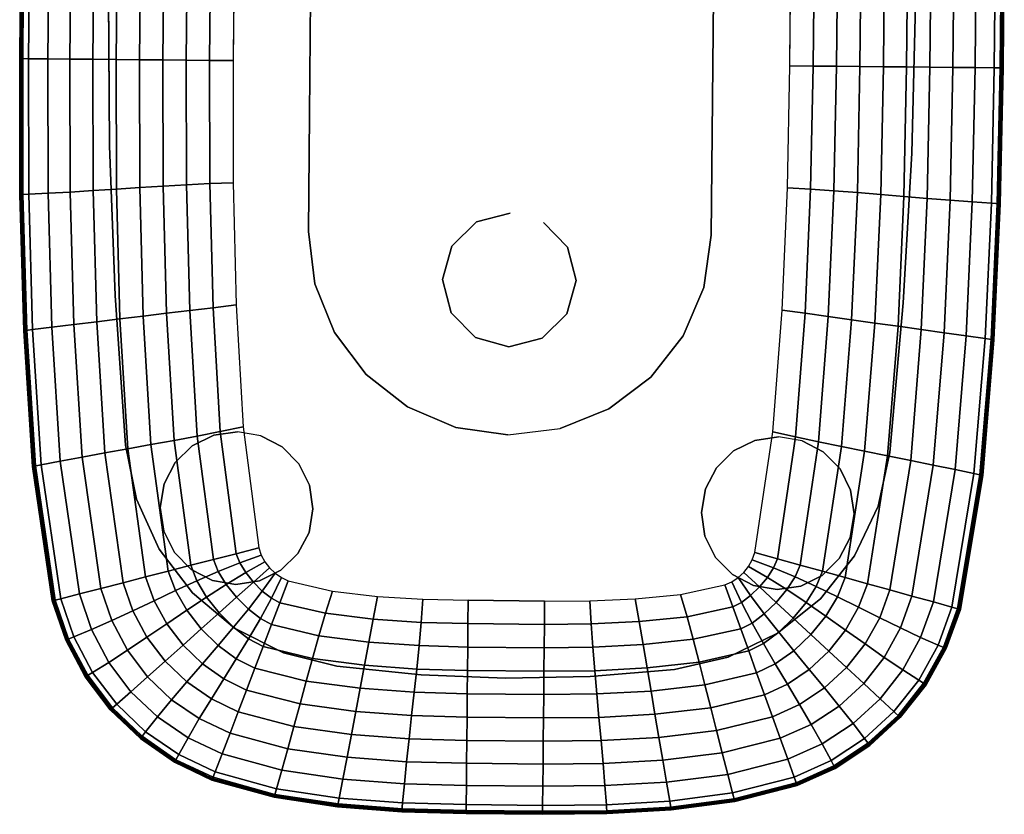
# Model space of a CAD drawing. Header units: inches. Extents: x -419 to 77, y -13 to 172.
# Tile 25 of 256: x -20 to -7, y 3 to 14. Entities that reach past the tile are written whole.
import ezdxf
from ezdxf.enums import TextEntityAlignment as Align

# ---------------------------------------------------------------- set-up
doc = ezdxf.new("R2010")
doc.units = ezdxf.units.IN
doc.header["$MEASUREMENT"] = 0
for name, color, linetype in [('A-FURN', 1, 'Continuous'), ('A-FURN-3-PIP-TABLE-LEG', 251, 'Continuous'), ('A-FURN-3-PIP-TABLE-LEG-BASE', 251, 'Continuous'), ('A-FURN-3-PIP-TABLE-LEG-GLIDE', 254, 'Continuous'), ('A-FURN-3-PIP-TABLE-LEG-SUPPORT', 251, 'Continuous'), ('A-FURN-3-PIP-TABLE-TOP', 33, 'Continuous'), ('A-FURN-3-PIP-TABLE-TOP-TRIM', 35, 'Continuous'), ('A-FURN-HAWORTH-ATT', 7, 'Continuous')]:
    doc.layers.add(name, color=color, linetype=linetype)

# ---------------------------------------------------------------- blocks, each defined once
blk = doc.blocks.new('STP-P26-3D-3')
at = {"layer": 'A-FURN-3-PIP-TABLE-LEG-BASE'}
for points, invisible_edges in [([(-5.883, 5.004, 0.125), (-3.925, 5.16, 0.125), (-3.925, -5.16, 0.125), (-5.883, -5.004, 0.125)], 10), ([(-3.925, -5.16, 0.375), (-3.925, 5.16, 0.375), (-5.883, 5.004, 0.375), (-5.883, -5.004, 0.375)], 5), ([(-3.925, 5.16, 0.125), (-1.963, 5.254, 0.125), (-1.963, -5.254, 0.125), (-3.925, -5.16, 0.125)], 10), ([(-1.963, 5.254, 0.375), (-3.925, 5.16, 0.375), (-3.925, -5.16, 0.375), (-1.963, -5.254, 0.375)], 10), ([(-1.963, 5.254, 0.125), (0, 5.285, 0.125), (0, -5.285, 0.125), (-1.963, -5.254, 0.125)], 10), ([(-1.963, -5.254, 0.375), (0, -5.285, 0.375), (0, 5.285, 0.375), (-1.963, 5.254, 0.375)], 10), ([(-6.587, -4.856, 0.375), (-5.883, -5.004, 0.375), (-5.883, 5.004, 0.375), (-6.587, 4.856, 0.375)], 10), ([(-5.883, 5.004, 0.125), (-5.883, -5.004, 0.125), (-6.587, -4.856, 0.125), (-6.587, 4.856, 0.125)], 5), ([(-6.587, 4.856, 0.375), (-7.24, 4.553, 0.375), (-7.24, -4.553, 0.375), (-6.587, -4.856, 0.375)], 10), ([(-7.24, -4.553, 0.125), (-7.24, 4.553, 0.125), (-6.587, 4.856, 0.125), (-6.587, -4.856, 0.125)], 5), ([(-7.809, -4.112, 0.375), (-7.24, -4.553, 0.375), (-7.24, 4.553, 0.375), (-7.809, 4.112, 0.375)], 10), ([(-7.24, 4.553, 0.125), (-7.24, -4.553, 0.125), (-7.809, -4.112, 0.125), (-7.809, 4.112, 0.125)], 5), ([(-7.809, 4.112, 0.375), (-8.265, 3.555, 0.375), (-8.265, -3.555, 0.375), (-7.809, -4.112, 0.375)], 10), ([(-8.265, -3.555, 0.125), (-8.265, 3.555, 0.125), (-7.809, 4.112, 0.125), (-7.809, -4.112, 0.125)], 5), ([(-8.584, -2.911, 0.375), (-8.265, -3.555, 0.375), (-8.265, 3.555, 0.375), (-8.584, 2.911, 0.375)], 10), ([(-8.265, 3.555, 0.125), (-8.265, -3.555, 0.125), (-8.584, -2.911, 0.125), (-8.584, 2.911, 0.125)], 5), ([(-8.584, 2.911, 0.375), (-8.752, 2.211, 0.375), (-8.752, -2.211, 0.375), (-8.584, -2.911, 0.375)], 10), ([(-8.752, -2.211, 0.125), (-8.752, 2.211, 0.125), (-8.584, 2.911, 0.125), (-8.584, -2.911, 0.125)], 5), ([(-8.854, -1.108, 0.375), (-8.752, -2.211, 0.375), (-8.752, 2.211, 0.375), (-8.854, 1.108, 0.375)], 10), ([(-8.752, 2.211, 0.125), (-8.752, -2.211, 0.125), (-8.854, -1.108, 0.125), (-8.854, 1.108, 0.125)], 5), ([(-8.854, 1.108, 0.375), (-8.887, 0, 0.375), (-8.854, -1.108, 0.375)], 8), ([(-8.854, -1.108, 0.125), (-8.887, 0, 0.125), (-8.854, 1.108, 0.125), (-8.854, -1.108, 0.125)], 4)]:
    blk.add_3dface(points, dxfattribs=dict(at, invisible_edges=invisible_edges))
at = {"layer": 'A-FURN-3-PIP-TABLE-LEG-GLIDE'}
for points, invisible_edges in [([(-6.384, 4.494), (-6.693, 4.543), (-7.281, 4.352), (-7.502, 4.131)], 10), ([(-7.002, 4.494), (-7.281, 4.352), (-6.693, 4.543)], 2), ([(-7.502, 4.131), (-7.644, 3.852), (-6.105, 4.352), (-6.384, 4.494)], 10), ([(-7.644, 3.852), (-7.693, 3.543), (-5.884, 4.131), (-6.105, 4.352)], 10), ([(-5.742, 3.852), (-5.884, 4.131), (-7.693, 3.543), (-7.644, 3.234)], 10), ([(-5.693, 3.543), (-5.742, 3.852), (-7.644, 3.234), (-7.502, 2.956)], 10), ([(-7.502, 2.956), (-7.281, 2.734), (-5.742, 3.234), (-5.693, 3.543)], 10), ([(-7.281, 2.734), (-7.002, 2.592), (-5.884, 2.956), (-5.742, 3.234)], 10), ([(-7.002, 2.592), (-6.693, 2.543), (-6.105, 2.734), (-5.884, 2.956)], 10), ([(-6.693, 2.543), (-6.384, 2.592), (-6.105, 2.734)], 8), ([(-6.384, -2.592), (-6.693, -2.543), (-7.281, -2.734), (-7.502, -2.956)], 10), ([(-7.002, -2.592), (-7.281, -2.734), (-6.693, -2.543)], 2), ([(-7.502, -2.956), (-7.644, -3.234), (-6.105, -2.734), (-6.384, -2.592)], 10), ([(-7.644, -3.234), (-7.693, -3.543), (-5.884, -2.956), (-6.105, -2.734)], 10), ([(-5.742, -3.234), (-5.884, -2.956), (-7.693, -3.543), (-7.644, -3.852)], 10), ([(-5.693, -3.543), (-5.742, -3.234), (-7.644, -3.852), (-7.502, -4.131)], 10), ([(-7.502, -4.131), (-7.281, -4.352), (-5.742, -3.852), (-5.693, -3.543)], 10), ([(-7.281, -4.352), (-7.002, -4.494), (-5.884, -4.131), (-5.742, -3.852)], 10), ([(-7.002, -4.494), (-6.693, -4.543), (-6.105, -4.352), (-5.884, -4.131)], 10), ([(-6.693, -4.543), (-6.384, -4.494), (-6.105, -4.352)], 8)]:
    blk.add_3dface(points, dxfattribs=dict(at, invisible_edges=invisible_edges))
at = {"layer": 'A-FURN-3-PIP-TABLE-LEG-SUPPORT'}
for points, invisible_edges in [([(-3.062, 2.638, 25.25), (-3.745, 2.548, 25.25), (-3.745, -2.548, 25.25), (-3.062, -2.638, 25.25)], 10), ([(2.371, 2.638, 25.25), (-3.062, 2.638, 25.25), (-3.062, -2.638, 25.25), (2.371, -2.638, 25.25)], 10), ([(-3.745, 2.548, 25.25), (-4.381, 2.284, 25.25), (-4.381, -2.284, 25.25), (-3.745, -2.548, 25.25)], 10), ([(-4.381, 2.284, 25.25), (-4.927, 1.865, 25.25), (-4.927, -1.865, 25.25), (-4.381, -2.284, 25.25)], 10), ([(-4.927, 1.865, 25.25), (-5.346, 1.319, 25.25), (-5.346, -1.319, 25.25), (-4.927, -1.865, 25.25)], 10), ([(-5.346, 1.319, 25.25), (-5.61, 0.683, 25.25), (-5.61, -0.683, 25.25), (-5.346, -1.319, 25.25)], 10), ([(-5.61, 0.683, 25.25), (-5.7, 0, 25.25), (-5.61, -0.683, 25.25)], 8)]:
    blk.add_3dface(points, dxfattribs=dict(at, invisible_edges=invisible_edges))
at = {"layer": 'A-FURN-3-PIP-TABLE-TOP'}
for points, invisible_edges in [([(-0.833, 6.399, 26), (-10.626, 0.5, 26), (-10.626, -0.5, 26), (-0.833, -6.399, 26)], 13), ([(-0.833, 6.399, 26), (-2.613, 6.379, 26), (-10.61, 1.339, 26), (-10.626, 0.5, 26)], 10), ([(-10.554, 2.177, 26), (-10.61, 1.339, 26), (-2.613, 6.379, 26), (-4.391, 6.313, 26)], 10), ([(0.833, 6.399, 26), (-0.833, 6.399, 26), (-0.833, -6.399, 26), (0.833, -6.399, 26)], 10), ([(-4.391, 6.313, 26), (-6.165, 6.183, 26), (-10.438, 3.008, 26), (-10.554, 2.177, 26)], 10), ([(-10.221, 3.818, 26), (-10.438, 3.008, 26), (-6.165, 6.183, 26), (-7.921, 5.909, 26)], 10), ([(-7.921, 5.909, 26), (-8.428, 5.729, 26), (-9.995, 4.306, 26), (-10.221, 3.818, 26)], 10), ([(-9.693, 4.751, 26), (-9.995, 4.306, 26), (-8.428, 5.729, 26), (-8.9, 5.472, 26)], 10), ([(-8.9, 5.472, 26), (-9.326, 5.143, 26), (-9.693, 4.751, 26)], 8), ([(-10.626, -0.5, 26), (-10.61, -1.339, 26), (-2.613, -6.379, 26), (-0.833, -6.399, 26)], 10), ([(-2.613, -6.379, 26), (-10.61, -1.339, 26), (-10.554, -2.177, 26), (-4.391, -6.313, 26)], 5), ([(-6.165, -6.183, 26), (-4.391, -6.313, 26), (-10.554, -2.177, 26), (-10.438, -3.008, 26)], 10), ([(-10.438, -3.008, 26), (-10.221, -3.818, 26), (-7.921, -5.909, 26), (-6.165, -6.183, 26)], 10), ([(-10.221, -3.818, 26), (-9.995, -4.306, 26), (-8.428, -5.729, 26), (-7.921, -5.909, 26)], 10), ([(-9.995, -4.306, 26), (-9.693, -4.751, 26), (-8.9, -5.472, 26), (-8.428, -5.729, 26)], 10), ([(-9.693, -4.751, 26), (-9.326, -5.143, 26), (-8.9, -5.472, 26)], 8)]:
    blk.add_3dface(points, dxfattribs=dict(at, invisible_edges=invisible_edges))
at = {"layer": 'A-FURN-3-PIP-TABLE-TOP-TRIM'}
for points, invisible_edges in [([(-2.433, 3.628, 25.25), (-4.032, 3.573, 25.25), (-4.381, 2.284, 25.25), (-3.745, 2.548, 25.25)], 10), ([(-0.833, 3.644, 25.25), (-2.433, 3.628, 25.25), (-3.745, 2.548, 25.25), (-3.062, 2.638, 25.25)], 10), ([(-3.062, 2.638, 25.25), (2.371, 2.638, 25.25), (0.833, 3.644, 25.25), (-0.833, 3.644, 25.25)], 10), ([(-4.032, 3.573, 25.25), (-5.628, 3.467, 25.25), (-4.927, 1.865, 25.25), (-4.381, 2.284, 25.25)], 10), ([(-5.628, 3.467, 25.25), (-7.212, 3.247, 25.25), (-5.346, 1.319, 25.25), (-4.927, 1.865, 25.25)], 10), ([(-7.597, 2.949, 25.25), (-7.64, 2.858, 25.25), (-7.212, 3.247, 25.25), (-7.306, 3.214, 25.25)], 10), ([(-7.212, 3.247, 25.25), (-7.64, 2.858, 25.25), (-5.61, 0.683, 25.25), (-5.346, 1.319, 25.25)], 11), ([(-7.306, 3.214, 25.25), (-7.394, 3.166, 25.25), (-7.541, 3.032, 25.25), (-7.597, 2.949, 25.25)], 10), ([(-7.394, 3.166, 25.25), (-7.473, 3.105, 25.25), (-7.541, 3.032, 25.25)], 8), ([(-5.61, 0.683, 25.25), (-7.64, 2.858, 25.25), (-7.768, 2.279, 25.25), (-7.832, 1.688, 25.25)], 9), ([(-7.832, 1.688, 25.25), (-7.863, 1.094, 25.25), (-7.872, 0.5, 25.25), (-5.61, 0.683, 25.25)], 12), ([(-5.7, 0, 25.25), (-5.61, 0.683, 25.25), (-7.872, 0.5, 25.25)], 10), ([(-5.7, 0, 25.25), (-5.61, -0.683, 25.25), (-7.872, -0.5, 25.25), (-7.872, 0.5, 25.25)], 10), ([(-5.61, -0.683, 25.25), (-7.872, -0.5, 25.25), (-7.863, -1.094, 25.25), (-7.832, -1.688, 25.25)], 9), ([(-7.64, -2.858, 25.25), (-5.61, -0.683, 25.25), (-7.832, -1.688, 25.25), (-7.768, -2.279, 25.25)], 3), ([(-7.212, -3.247, 25.25), (-5.346, -1.319, 25.25), (-5.61, -0.683, 25.25), (-7.64, -2.858, 25.25)], 13), ([(-5.628, -3.467, 25.25), (-4.927, -1.865, 25.25), (-5.346, -1.319, 25.25), (-7.212, -3.247, 25.25)], 5), ([(-4.032, -3.573, 25.25), (-4.381, -2.284, 25.25), (-4.927, -1.865, 25.25), (-5.628, -3.467, 25.25)], 5), ([(-3.745, -2.548, 25.25), (-4.381, -2.284, 25.25), (-4.032, -3.573, 25.25), (-2.433, -3.628, 25.25)], 10), ([(-2.433, -3.628, 25.25), (-0.833, -3.644, 25.25), (-3.062, -2.638, 25.25), (-3.745, -2.548, 25.25)], 10), ([(-0.833, -3.644, 25.25), (0.833, -3.644, 25.25), (2.371, -2.638, 25.25), (-3.062, -2.638, 25.25)], 10), ([(-7.64, -2.858, 25.25), (-7.597, -2.949, 25.25), (-7.306, -3.214, 25.25), (-7.212, -3.247, 25.25)], 10), ([(-7.597, -2.949, 25.25), (-7.541, -3.032, 25.25), (-7.394, -3.166, 25.25), (-7.306, -3.214, 25.25)], 10), ([(-7.541, -3.032, 25.25), (-7.473, -3.105, 25.25), (-7.394, -3.166, 25.25)], 8)]:
    blk.add_3dface(points, dxfattribs=dict(at, invisible_edges=invisible_edges))
at = {"layer": 'A-FURN-HAWORTH-ATT', "flags": 1}
for tag, p in [('HAWMC', (0.002, -0.001)), ('HAWPN', (0.002, -0.168)), ('HAWSN', (0.002, -0.335))]:
    blk.add_attdef(tag, text='', height=0.1, dxfattribs=at).set_placement(p, align=Align.TOP_CENTER)
at = {"layer": 'A-FURN-3-PIP-TABLE-LEG'}
mesh = blk.add_polymesh((2, 12), dxfattribs=dict(at, n_close=True))
for k, corner in enumerate([(-2.797, 0, 0.375), (-2.914, 0.437, 0.375), (-3.235, 0.758, 0.375), (-3.672, 0.875, 0.375), (-4.11, 0.758, 0.375), (-4.43, 0.437, 0.375), (-4.547, 0, 0.375), (-4.43, -0.438, 0.375), (-4.11, -0.758, 0.375), (-3.672, -0.875, 0.375), (-3.235, -0.758, 0.375), (-2.914, -0.438, 0.375), (-2.797, 0, 25.251), (-2.914, 0.437, 25.251), (-3.235, 0.758, 25.251), (-3.672, 0.875, 25.251), (-4.11, 0.758, 25.251), (-4.43, 0.437, 25.251), (-4.547, 0, 25.251), (-4.43, -0.438, 25.251), (-4.11, -0.758, 25.251), (-3.672, -0.875, 25.251), (-3.235, -0.758, 25.251), (-2.914, -0.438, 25.251)]):
    mesh.set_mesh_vertex(divmod(k, 12), corner)
at = {"layer": 'A-FURN-3-PIP-TABLE-LEG-BASE'}
mesh = blk.add_polymesh((2, 45), dxfattribs=at)
for k, corner in enumerate([(-8.887, 0, 0.125), (-8.854, 1.108, 0.125), (-8.752, 2.211, 0.125), (-8.584, 2.911, 0.125), (-8.265, 3.555, 0.125), (-7.809, 4.112, 0.125), (-7.24, 4.553, 0.125), (-6.587, 4.856, 0.125), (-5.883, 5.004, 0.125), (-3.925, 5.16, 0.125), (-1.963, 5.254, 0.125), (0, 5.285, 0.125), (1.964, 5.254, 0.125), (3.925, 5.16, 0.125), (5.883, 5.004, 0.125), (6.587, 4.856, 0.125), (7.24, 4.553, 0.125), (7.809, 4.112, 0.125), (8.265, 3.555, 0.125), (8.584, 2.911, 0.125), (8.752, 2.211, 0.125), (8.854, 1.108, 0.125), (8.887, 0, 0.125), (8.854, -1.108, 0.125), (8.752, -2.211, 0.125), (8.584, -2.911, 0.125), (8.265, -3.555, 0.125), (7.809, -4.112, 0.125), (7.24, -4.553, 0.125), (6.587, -4.856, 0.125), (5.883, -5.004, 0.125), (3.925, -5.16, 0.125), (1.964, -5.254, 0.125), (0, -5.285, 0.125), (-1.963, -5.254, 0.125), (-3.925, -5.16, 0.125), (-5.883, -5.004, 0.125), (-6.587, -4.856, 0.125), (-7.24, -4.553, 0.125), (-7.809, -4.112, 0.125), (-8.265, -3.555, 0.125), (-8.584, -2.911, 0.125), (-8.752, -2.211, 0.125), (-8.854, -1.108, 0.125), (-8.887, 0, 0.125), (-8.887, 0, 0.375), (-8.854, 1.108, 0.375), (-8.752, 2.211, 0.375), (-8.584, 2.911, 0.375), (-8.265, 3.555, 0.375), (-7.809, 4.112, 0.375), (-7.24, 4.553, 0.375), (-6.587, 4.856, 0.375), (-5.883, 5.004, 0.375), (-3.925, 5.16, 0.375), (-1.963, 5.254, 0.375), (0, 5.285, 0.375), (1.964, 5.254, 0.375), (3.925, 5.16, 0.375), (5.883, 5.004, 0.375), (6.587, 4.856, 0.375), (7.24, 4.553, 0.375), (7.809, 4.112, 0.375), (8.265, 3.555, 0.375), (8.584, 2.911, 0.375), (8.752, 2.211, 0.375), (8.854, 1.108, 0.375), (8.887, 0, 0.375), (8.854, -1.108, 0.375), (8.752, -2.211, 0.375), (8.584, -2.911, 0.375), (8.265, -3.555, 0.375), (7.809, -4.112, 0.375), (7.24, -4.553, 0.375), (6.587, -4.856, 0.375), (5.883, -5.004, 0.375), (3.925, -5.16, 0.375), (1.964, -5.254, 0.375), (0, -5.285, 0.375), (-1.963, -5.254, 0.375), (-3.925, -5.16, 0.375), (-5.883, -5.004, 0.375), (-6.587, -4.856, 0.375), (-7.24, -4.553, 0.375), (-7.809, -4.112, 0.375), (-8.265, -3.555, 0.375), (-8.584, -2.911, 0.375), (-8.752, -2.211, 0.375), (-8.854, -1.108, 0.375), (-8.887, 0, 0.375)]):
    mesh.set_mesh_vertex(divmod(k, 45), corner)
at = {"layer": 'A-FURN-3-PIP-TABLE-LEG-GLIDE'}
mesh = blk.add_polymesh((2, 20), dxfattribs=dict(at, n_close=True))
for k, corner in enumerate([(-5.693, 3.543, 0.125), (-5.742, 3.852, 0.125), (-5.884, 4.131, 0.125), (-6.105, 4.352, 0.125), (-6.384, 4.494, 0.125), (-6.693, 4.543, 0.125), (-7.002, 4.494, 0.125), (-7.281, 4.352, 0.125), (-7.502, 4.131, 0.125), (-7.644, 3.852, 0.125), (-7.693, 3.543, 0.125), (-7.644, 3.234, 0.125), (-7.502, 2.956, 0.125), (-7.281, 2.734, 0.125), (-7.002, 2.592, 0.125), (-6.693, 2.543, 0.125), (-6.384, 2.592, 0.125), (-6.105, 2.734, 0.125), (-5.884, 2.956, 0.125), (-5.742, 3.234, 0.125), (-5.693, 3.543), (-5.742, 3.852), (-5.884, 4.131), (-6.105, 4.352), (-6.384, 4.494), (-6.693, 4.543), (-7.002, 4.494), (-7.281, 4.352), (-7.502, 4.131), (-7.644, 3.852), (-7.693, 3.543), (-7.644, 3.234), (-7.502, 2.956), (-7.281, 2.734), (-7.002, 2.592), (-6.693, 2.543), (-6.384, 2.592), (-6.105, 2.734), (-5.884, 2.956), (-5.742, 3.234)]):
    mesh.set_mesh_vertex(divmod(k, 20), corner)
mesh = blk.add_polymesh((2, 20), dxfattribs=dict(at, n_close=True))
for k, corner in enumerate([(-5.693, -3.543, 0.125), (-5.742, -3.234, 0.125), (-5.884, -2.956, 0.125), (-6.105, -2.734, 0.125), (-6.384, -2.592, 0.125), (-6.693, -2.543, 0.125), (-7.002, -2.592, 0.125), (-7.281, -2.734, 0.125), (-7.502, -2.956, 0.125), (-7.644, -3.234, 0.125), (-7.693, -3.543, 0.125), (-7.644, -3.852, 0.125), (-7.502, -4.131, 0.125), (-7.281, -4.352, 0.125), (-7.002, -4.494, 0.125), (-6.693, -4.543, 0.125), (-6.384, -4.494, 0.125), (-6.105, -4.352, 0.125), (-5.884, -4.131, 0.125), (-5.742, -3.852, 0.125), (-5.693, -3.543), (-5.742, -3.234), (-5.884, -2.956), (-6.105, -2.734), (-6.384, -2.592), (-6.693, -2.543), (-7.002, -2.592), (-7.281, -2.734), (-7.502, -2.956), (-7.644, -3.234), (-7.693, -3.543), (-7.644, -3.852), (-7.502, -4.131), (-7.281, -4.352), (-7.002, -4.494), (-6.693, -4.543), (-6.384, -4.494), (-6.105, -4.352), (-5.884, -4.131), (-5.742, -3.852)]):
    mesh.set_mesh_vertex(divmod(k, 20), corner)
at = {"layer": 'A-FURN-3-PIP-TABLE-TOP-TRIM'}
mesh = blk.add_polymesh((9, 9), dxfattribs=at)
for k, corner in enumerate([(-4.391, 6.313, 26), (-4.393, 6.329, 25.997), (-4.394, 6.342, 25.987), (-4.395, 6.35, 25.974), (-4.396, 6.352, 25.958), (-4.38, 6.236, 25.681), (-4.348, 5.986, 25.509), (-4.31, 5.698, 25.411), (-4.271, 5.398, 25.35), (-6.165, 6.183, 26), (-6.168, 6.198, 25.997), (-6.171, 6.211, 25.987), (-6.172, 6.219, 25.974), (-6.173, 6.222, 25.958), (-6.149, 6.106, 25.681), (-6.099, 5.859, 25.509), (-6.043, 5.573, 25.411), (-5.986, 5.276, 25.35), (-7.921, 5.909, 26), (-7.925, 5.924, 25.997), (-7.929, 5.937, 25.987), (-7.931, 5.945, 25.974), (-7.932, 5.947, 25.958), (-7.901, 5.833, 25.681), (-7.837, 5.591, 25.509), (-7.762, 5.31, 25.411), (-7.684, 5.02, 25.35), (-8.428, 5.729, 26), (-8.434, 5.744, 25.997), (-8.439, 5.756, 25.987), (-8.443, 5.763, 25.974), (-8.444, 5.765, 25.958), (-8.4, 5.657, 25.681), (-8.302, 5.428, 25.509), (-8.181, 5.163, 25.411), (-8.051, 4.89, 25.35), (-8.9, 5.472, 26), (-8.908, 5.485, 25.997), (-8.915, 5.496, 25.987), (-8.92, 5.503, 25.974), (-8.922, 5.505, 25.958), (-8.862, 5.408, 25.681), (-8.729, 5.199, 25.509), (-8.568, 4.955, 25.411), (-8.395, 4.701, 25.35), (-9.326, 5.143, 26), (-9.335, 5.154, 25.997), (-9.344, 5.164, 25.987), (-9.35, 5.17, 25.974), (-9.352, 5.172, 25.958), (-9.276, 5.088, 25.681), (-9.11, 4.906, 25.509), (-8.913, 4.689, 25.411), (-8.705, 4.46, 25.35), (-9.693, 4.751, 26), (-9.706, 4.76, 25.997), (-9.716, 4.768, 25.987), (-9.722, 4.774, 25.974), (-9.724, 4.775, 25.958), (-9.633, 4.707, 25.681), (-9.438, 4.554, 25.509), (-9.211, 4.371, 25.411), (-8.974, 4.174, 25.35), (-9.995, 4.306, 26), (-10.009, 4.312, 25.997), (-10.02, 4.319, 25.987), (-10.027, 4.323, 25.974), (-10.029, 4.325, 25.958), (-9.926, 4.271, 25.681), (-9.707, 4.151, 25.509), (-9.455, 4.006, 25.411), (-9.195, 3.85, 25.35), (-10.221, 3.818, 26), (-10.236, 3.824, 25.997), (-10.248, 3.828, 25.987), (-10.256, 3.831, 25.974), (-10.258, 3.832, 25.958), (-10.148, 3.791, 25.681), (-9.913, 3.703, 25.509), (-9.641, 3.602, 25.411), (-9.359, 3.498, 25.35)]):
    mesh.set_mesh_vertex(divmod(k, 9), corner)
mesh = blk.add_polymesh((9, 9), dxfattribs=at)
for k, corner in enumerate([(8.428, 5.729, 26), (8.434, 5.744, 25.997), (8.439, 5.756, 25.987), (8.443, 5.763, 25.974), (8.444, 5.765, 25.958), (8.4, 5.657, 25.681), (8.302, 5.428, 25.509), (8.181, 5.163, 25.411), (8.051, 4.89, 25.35), (7.921, 5.909, 26), (7.925, 5.924, 25.997), (7.929, 5.937, 25.987), (7.931, 5.945, 25.974), (7.932, 5.947, 25.958), (7.901, 5.833, 25.681), (7.837, 5.591, 25.509), (7.762, 5.31, 25.411), (7.684, 5.02, 25.35), (6.165, 6.183, 26), (6.168, 6.198, 25.997), (6.171, 6.211, 25.987), (6.172, 6.219, 25.974), (6.173, 6.222, 25.958), (6.149, 6.106, 25.681), (6.099, 5.859, 25.509), (6.043, 5.573, 25.411), (5.986, 5.276, 25.35), (4.391, 6.313, 26), (4.393, 6.329, 25.997), (4.394, 6.342, 25.987), (4.395, 6.35, 25.974), (4.396, 6.352, 25.958), (4.38, 6.236, 25.681), (4.348, 5.986, 25.509), (4.31, 5.698, 25.411), (4.271, 5.398, 25.35), (2.613, 6.379, 26), (2.613, 6.395, 25.997), (2.614, 6.408, 25.987), (2.615, 6.416, 25.974), (2.615, 6.418, 25.958), (2.608, 6.301, 25.681), (2.593, 6.05, 25.509), (2.574, 5.761, 25.411), (2.552, 5.46, 25.35), (0.833, 6.399, 26), (0.833, 6.415, 25.997), (0.833, 6.428, 25.987), (0.833, 6.436, 25.974), (0.833, 6.438, 25.958), (0.833, 6.321, 25.681), (0.833, 6.07, 25.509), (0.833, 5.78, 25.411), (0.833, 5.479, 25.35), (-0.833, 6.399, 26), (-0.833, 6.415, 25.997), (-0.833, 6.428, 25.987), (-0.833, 6.436, 25.974), (-0.833, 6.438, 25.958), (-0.833, 6.321, 25.681), (-0.833, 6.07, 25.509), (-0.833, 5.78, 25.411), (-0.833, 5.479, 25.35), (-2.613, 6.379, 26), (-2.613, 6.395, 25.997), (-2.614, 6.408, 25.987), (-2.615, 6.416, 25.974), (-2.615, 6.418, 25.958), (-2.608, 6.301, 25.681), (-2.593, 6.05, 25.509), (-2.574, 5.761, 25.411), (-2.552, 5.46, 25.35), (-4.391, 6.313, 26), (-4.393, 6.329, 25.997), (-4.394, 6.342, 25.987), (-4.395, 6.35, 25.974), (-4.396, 6.352, 25.958), (-4.38, 6.236, 25.681), (-4.348, 5.986, 25.509), (-4.31, 5.698, 25.411), (-4.271, 5.398, 25.35)]):
    mesh.set_mesh_vertex(divmod(k, 9), corner)
mesh = blk.add_polymesh((9, 7), dxfattribs=at)
for k, corner in enumerate([(8.051, 4.89, 25.35), (7.916, 4.613, 25.31), (7.781, 4.335, 25.284), (7.649, 4.056, 25.267), (7.524, 3.776, 25.257), (7.408, 3.495, 25.252), (7.306, 3.214, 25.25), (7.684, 5.02, 25.35), (7.606, 4.726, 25.31), (7.527, 4.431, 25.284), (7.448, 4.136, 25.267), (7.37, 3.84, 25.257), (7.291, 3.543, 25.252), (7.212, 3.247, 25.25), (5.986, 5.276, 25.35), (5.93, 4.974, 25.31), (5.872, 4.672, 25.284), (5.814, 4.369, 25.267), (5.755, 4.067, 25.257), (5.693, 3.766, 25.252), (5.628, 3.467, 25.25), (4.271, 5.398, 25.35), (4.231, 5.094, 25.31), (4.191, 4.789, 25.284), (4.151, 4.484, 25.267), (4.111, 4.179, 25.257), (4.072, 3.875, 25.252), (4.032, 3.573, 25.25), (2.552, 5.46, 25.35), (2.529, 5.156, 25.31), (2.507, 4.851, 25.284), (2.485, 4.545, 25.267), (2.465, 4.239, 25.257), (2.447, 3.933, 25.252), (2.433, 3.628, 25.25), (0.833, 5.479, 25.35), (0.833, 5.175, 25.31), (0.833, 4.87, 25.284), (0.833, 4.564, 25.267), (0.833, 4.258, 25.257), (0.833, 3.951, 25.252), (0.833, 3.644, 25.25), (-0.833, 5.479, 25.35), (-0.833, 5.175, 25.31), (-0.833, 4.87, 25.284), (-0.833, 4.564, 25.267), (-0.833, 4.258, 25.257), (-0.833, 3.951, 25.252), (-0.833, 3.644, 25.25), (-2.552, 5.46, 25.35), (-2.529, 5.156, 25.31), (-2.507, 4.851, 25.284), (-2.485, 4.545, 25.267), (-2.465, 4.239, 25.257), (-2.447, 3.933, 25.252), (-2.433, 3.628, 25.25), (-4.271, 5.398, 25.35), (-4.231, 5.094, 25.31), (-4.191, 4.789, 25.284), (-4.151, 4.484, 25.267), (-4.111, 4.179, 25.257), (-4.072, 3.875, 25.252), (-4.032, 3.573, 25.25)]):
    mesh.set_mesh_vertex(divmod(k, 7), corner)
mesh = blk.add_polymesh((9, 7), dxfattribs=at)
for k, corner in enumerate([(-4.271, 5.398, 25.35), (-4.231, 5.094, 25.31), (-4.191, 4.789, 25.284), (-4.151, 4.484, 25.267), (-4.111, 4.179, 25.257), (-4.072, 3.875, 25.252), (-4.032, 3.573, 25.25), (-5.986, 5.276, 25.35), (-5.93, 4.974, 25.31), (-5.872, 4.672, 25.284), (-5.814, 4.369, 25.267), (-5.755, 4.067, 25.257), (-5.693, 3.766, 25.252), (-5.628, 3.467, 25.25), (-7.684, 5.02, 25.35), (-7.606, 4.726, 25.31), (-7.527, 4.431, 25.284), (-7.448, 4.136, 25.267), (-7.37, 3.84, 25.257), (-7.291, 3.543, 25.252), (-7.212, 3.247, 25.25), (-8.051, 4.89, 25.35), (-7.916, 4.613, 25.31), (-7.781, 4.335, 25.284), (-7.649, 4.056, 25.267), (-7.524, 3.776, 25.257), (-7.408, 3.495, 25.252), (-7.306, 3.214, 25.25), (-8.395, 4.701, 25.35), (-8.216, 4.443, 25.31), (-8.037, 4.184, 25.284), (-7.861, 3.926, 25.267), (-7.693, 3.669, 25.257), (-7.536, 3.415, 25.252), (-7.394, 3.166, 25.25), (-8.705, 4.46, 25.35), (-8.493, 4.226, 25.31), (-8.279, 3.992, 25.284), (-8.068, 3.759, 25.267), (-7.861, 3.532, 25.257), (-7.662, 3.313, 25.252), (-7.473, 3.105, 25.25), (-8.974, 4.174, 25.35), (-8.735, 3.972, 25.31), (-8.494, 3.769, 25.284), (-8.253, 3.569, 25.267), (-8.014, 3.377, 25.257), (-7.776, 3.197, 25.252), (-7.541, 3.032, 25.25), (-9.195, 3.85, 25.35), (-8.932, 3.69, 25.31), (-8.668, 3.529, 25.284), (-8.403, 3.371, 25.267), (-8.136, 3.219, 25.257), (-7.868, 3.077, 25.252), (-7.597, 2.949, 25.25), (-9.359, 3.498, 25.35), (-9.075, 3.392, 25.31), (-8.788, 3.285, 25.284), (-8.501, 3.179, 25.267), (-8.214, 3.072, 25.257), (-7.927, 2.965, 25.252), (-7.64, 2.858, 25.25)]):
    mesh.set_mesh_vertex(divmod(k, 7), corner)
mesh = blk.add_polymesh((6, 9), dxfattribs=at)
for k, corner in enumerate([(-10.221, 3.818, 26), (-10.236, 3.824, 25.997), (-10.248, 3.828, 25.987), (-10.256, 3.831, 25.974), (-10.258, 3.832, 25.958), (-10.148, 3.791, 25.681), (-9.913, 3.703, 25.509), (-9.641, 3.602, 25.411), (-9.359, 3.498, 25.35), (-10.438, 3.008, 26), (-10.453, 3.012, 25.997), (-10.466, 3.016, 25.987), (-10.474, 3.018, 25.974), (-10.476, 3.018, 25.958), (-10.363, 2.986, 25.681), (-10.121, 2.919, 25.509), (-9.839, 2.842, 25.411), (-9.546, 2.765, 25.35), (-10.554, 2.177, 26), (-10.57, 2.18, 25.997), (-10.582, 2.182, 25.987), (-10.591, 2.183, 25.974), (-10.593, 2.184, 25.958), (-10.477, 2.163, 25.681), (-10.23, 2.119, 25.509), (-9.943, 2.067, 25.411), (-9.645, 2.013, 25.35), (-10.61, 1.339, 26), (-10.626, 1.34, 25.997), (-10.639, 1.342, 25.987), (-10.647, 1.342, 25.974), (-10.649, 1.343, 25.958), (-10.532, 1.334, 25.681), (-10.282, 1.313, 25.509), (-9.993, 1.286, 25.411), (-9.693, 1.257, 25.35), (-10.626, 0.5, 26), (-10.642, 0.5, 25.997), (-10.655, 0.5, 25.987), (-10.663, 0.5, 25.974), (-10.665, 0.5, 25.958), (-10.548, 0.5, 25.681), (-10.297, 0.5, 25.509), (-10.007, 0.5, 25.411), (-9.706, 0.5, 25.35), (-10.626, 0.5, 26), (-10.642, 0.5, 25.997), (-10.655, 0.5, 25.987), (-10.663, 0.5, 25.974), (-10.665, 0.5, 25.958), (-10.548, 0.5, 25.681), (-10.297, 0.5, 25.509), (-10.007, 0.5, 25.411), (-9.706, 0.5, 25.35)]):
    mesh.set_mesh_vertex(divmod(k, 9), corner)
mesh = blk.add_polymesh((6, 7), dxfattribs=at)
for k, corner in enumerate([(-9.359, 3.498, 25.35), (-9.075, 3.392, 25.31), (-8.788, 3.285, 25.284), (-8.501, 3.179, 25.267), (-8.214, 3.072, 25.257), (-7.927, 2.965, 25.252), (-7.64, 2.858, 25.25), (-9.546, 2.765, 25.35), (-9.249, 2.688, 25.31), (-8.951, 2.61, 25.284), (-8.652, 2.531, 25.267), (-8.355, 2.45, 25.257), (-8.06, 2.367, 25.252), (-7.768, 2.279, 25.25), (-9.645, 2.013, 25.35), (-9.342, 1.959, 25.31), (-9.038, 1.905, 25.284), (-8.734, 1.85, 25.267), (-8.431, 1.796, 25.257), (-8.13, 1.741, 25.252), (-7.832, 1.688, 25.25), (-9.693, 1.257, 25.35), (-9.389, 1.226, 25.31), (-9.083, 1.195, 25.284), (-8.778, 1.165, 25.267), (-8.472, 1.138, 25.257), (-8.167, 1.114, 25.252), (-7.863, 1.094, 25.25), (-9.706, 0.5, 25.35), (-9.402, 0.5, 25.31), (-9.097, 0.5, 25.284), (-8.791, 0.5, 25.267), (-8.485, 0.5, 25.257), (-8.178, 0.5, 25.252), (-7.872, 0.5, 25.25), (-9.706, 0.5, 25.35), (-9.402, 0.5, 25.31), (-9.097, 0.5, 25.284), (-8.791, 0.5, 25.267), (-8.485, 0.5, 25.257), (-8.178, 0.5, 25.252), (-7.872, 0.5, 25.25)]):
    mesh.set_mesh_vertex(divmod(k, 7), corner)
mesh = blk.add_polymesh((9, 9), dxfattribs=at)
for k, corner in enumerate([(-10.626, 0.5, 26), (-10.642, 0.5, 25.997), (-10.655, 0.5, 25.987), (-10.663, 0.5, 25.974), (-10.665, 0.5, 25.958), (-10.548, 0.5, 25.681), (-10.297, 0.5, 25.509), (-10.007, 0.5, 25.411), (-9.706, 0.5, 25.35), (-10.626, -0.5, 26), (-10.642, -0.5, 25.997), (-10.655, -0.5, 25.987), (-10.663, -0.5, 25.974), (-10.665, -0.5, 25.958), (-10.548, -0.5, 25.681), (-10.297, -0.5, 25.509), (-10.007, -0.5, 25.411), (-9.706, -0.5, 25.35), (-10.61, -1.339, 26), (-10.626, -1.34, 25.997), (-10.639, -1.342, 25.987), (-10.647, -1.342, 25.974), (-10.649, -1.343, 25.958), (-10.532, -1.334, 25.681), (-10.282, -1.313, 25.509), (-9.993, -1.286, 25.411), (-9.693, -1.257, 25.35), (-10.554, -2.177, 26), (-10.57, -2.18, 25.997), (-10.582, -2.182, 25.987), (-10.591, -2.183, 25.974), (-10.593, -2.184, 25.958), (-10.477, -2.163, 25.681), (-10.23, -2.119, 25.509), (-9.943, -2.067, 25.411), (-9.645, -2.013, 25.35), (-10.438, -3.008, 26), (-10.453, -3.012, 25.997), (-10.466, -3.016, 25.987), (-10.474, -3.018, 25.974), (-10.476, -3.018, 25.958), (-10.363, -2.986, 25.681), (-10.121, -2.919, 25.509), (-9.839, -2.842, 25.411), (-9.546, -2.765, 25.35), (-10.221, -3.818, 26), (-10.236, -3.824, 25.997), (-10.248, -3.828, 25.987), (-10.256, -3.831, 25.974), (-10.258, -3.832, 25.958), (-10.148, -3.791, 25.681), (-9.913, -3.703, 25.509), (-9.641, -3.602, 25.411), (-9.359, -3.498, 25.35), (-9.995, -4.306, 26), (-10.009, -4.312, 25.997), (-10.02, -4.319, 25.987), (-10.027, -4.323, 25.974), (-10.029, -4.325, 25.958), (-9.926, -4.271, 25.681), (-9.707, -4.151, 25.509), (-9.455, -4.006, 25.411), (-9.195, -3.85, 25.35), (-9.693, -4.751, 26), (-9.706, -4.76, 25.997), (-9.716, -4.768, 25.987), (-9.722, -4.774, 25.974), (-9.724, -4.775, 25.958), (-9.633, -4.707, 25.681), (-9.438, -4.554, 25.509), (-9.211, -4.371, 25.411), (-8.974, -4.174, 25.35), (-9.326, -5.143, 26), (-9.335, -5.154, 25.997), (-9.344, -5.164, 25.987), (-9.35, -5.17, 25.974), (-9.352, -5.172, 25.958), (-9.276, -5.088, 25.681), (-9.11, -4.906, 25.509), (-8.913, -4.689, 25.411), (-8.705, -4.46, 25.35)]):
    mesh.set_mesh_vertex(divmod(k, 9), corner)
mesh = blk.add_polymesh((9, 7), dxfattribs=at)
for k, corner in enumerate([(-9.706, 0.5, 25.35), (-9.402, 0.5, 25.31), (-9.097, 0.5, 25.284), (-8.791, 0.5, 25.267), (-8.485, 0.5, 25.257), (-8.178, 0.5, 25.252), (-7.872, 0.5, 25.25), (-9.706, -0.5, 25.35), (-9.402, -0.5, 25.31), (-9.097, -0.5, 25.284), (-8.791, -0.5, 25.267), (-8.485, -0.5, 25.257), (-8.178, -0.5, 25.252), (-7.872, -0.5, 25.25), (-9.693, -1.257, 25.35), (-9.389, -1.226, 25.31), (-9.083, -1.195, 25.284), (-8.778, -1.165, 25.267), (-8.472, -1.138, 25.257), (-8.167, -1.114, 25.252), (-7.863, -1.094, 25.25), (-9.645, -2.013, 25.35), (-9.342, -1.959, 25.31), (-9.038, -1.905, 25.284), (-8.734, -1.85, 25.267), (-8.431, -1.796, 25.257), (-8.13, -1.741, 25.252), (-7.832, -1.688, 25.25), (-9.546, -2.765, 25.35), (-9.249, -2.688, 25.31), (-8.951, -2.61, 25.284), (-8.652, -2.531, 25.267), (-8.355, -2.45, 25.257), (-8.06, -2.367, 25.252), (-7.768, -2.279, 25.25), (-9.359, -3.498, 25.35), (-9.075, -3.392, 25.31), (-8.788, -3.285, 25.284), (-8.501, -3.179, 25.267), (-8.214, -3.072, 25.257), (-7.927, -2.965, 25.252), (-7.64, -2.858, 25.25), (-9.195, -3.85, 25.35), (-8.932, -3.69, 25.31), (-8.668, -3.529, 25.284), (-8.403, -3.371, 25.267), (-8.136, -3.219, 25.257), (-7.868, -3.077, 25.252), (-7.597, -2.949, 25.25), (-8.974, -4.174, 25.35), (-8.735, -3.972, 25.31), (-8.494, -3.769, 25.284), (-8.253, -3.569, 25.267), (-8.014, -3.377, 25.257), (-7.776, -3.197, 25.252), (-7.541, -3.032, 25.25), (-8.705, -4.46, 25.35), (-8.493, -4.226, 25.31), (-8.279, -3.992, 25.284), (-8.068, -3.759, 25.267), (-7.861, -3.532, 25.257), (-7.662, -3.313, 25.252), (-7.473, -3.105, 25.25)]):
    mesh.set_mesh_vertex(divmod(k, 7), corner)
mesh = blk.add_polymesh((9, 7), dxfattribs=at)
for k, corner in enumerate([(-8.705, -4.46, 25.35), (-8.493, -4.226, 25.31), (-8.279, -3.992, 25.284), (-8.068, -3.759, 25.267), (-7.861, -3.532, 25.257), (-7.662, -3.313, 25.252), (-7.473, -3.105, 25.25), (-8.395, -4.701, 25.35), (-8.216, -4.443, 25.31), (-8.037, -4.184, 25.284), (-7.861, -3.926, 25.267), (-7.693, -3.669, 25.257), (-7.536, -3.415, 25.252), (-7.394, -3.166, 25.25), (-8.051, -4.89, 25.35), (-7.916, -4.613, 25.31), (-7.781, -4.335, 25.284), (-7.649, -4.056, 25.267), (-7.524, -3.776, 25.257), (-7.408, -3.495, 25.252), (-7.306, -3.214, 25.25), (-7.684, -5.02, 25.35), (-7.606, -4.726, 25.31), (-7.527, -4.431, 25.284), (-7.448, -4.136, 25.267), (-7.37, -3.84, 25.257), (-7.291, -3.543, 25.252), (-7.212, -3.247, 25.25), (-5.986, -5.276, 25.35), (-5.93, -4.974, 25.31), (-5.872, -4.672, 25.284), (-5.814, -4.369, 25.267), (-5.755, -4.067, 25.257), (-5.693, -3.766, 25.252), (-5.628, -3.467, 25.25), (-4.271, -5.398, 25.35), (-4.231, -5.094, 25.31), (-4.191, -4.789, 25.284), (-4.151, -4.484, 25.267), (-4.111, -4.179, 25.257), (-4.072, -3.875, 25.252), (-4.032, -3.573, 25.25), (-2.552, -5.46, 25.35), (-2.529, -5.156, 25.31), (-2.507, -4.851, 25.284), (-2.485, -4.545, 25.267), (-2.465, -4.239, 25.257), (-2.447, -3.933, 25.252), (-2.433, -3.628, 25.25), (-0.833, -5.479, 25.35), (-0.833, -5.175, 25.31), (-0.833, -4.87, 25.284), (-0.833, -4.564, 25.267), (-0.833, -4.258, 25.257), (-0.833, -3.951, 25.252), (-0.833, -3.644, 25.25), (0.833, -5.479, 25.35), (0.833, -5.175, 25.31), (0.833, -4.87, 25.284), (0.833, -4.564, 25.267), (0.833, -4.258, 25.257), (0.833, -3.951, 25.252), (0.833, -3.644, 25.25)]):
    mesh.set_mesh_vertex(divmod(k, 7), corner)
mesh = blk.add_polymesh((9, 9), dxfattribs=at)
for k, corner in enumerate([(-9.326, -5.143, 26), (-9.335, -5.154, 25.997), (-9.344, -5.164, 25.987), (-9.35, -5.17, 25.974), (-9.352, -5.172, 25.958), (-9.276, -5.088, 25.681), (-9.11, -4.906, 25.509), (-8.913, -4.689, 25.411), (-8.705, -4.46, 25.35), (-8.9, -5.472, 26), (-8.908, -5.485, 25.997), (-8.915, -5.496, 25.987), (-8.92, -5.503, 25.974), (-8.922, -5.505, 25.958), (-8.862, -5.408, 25.681), (-8.729, -5.199, 25.509), (-8.568, -4.955, 25.411), (-8.395, -4.701, 25.35), (-8.428, -5.729, 26), (-8.434, -5.744, 25.997), (-8.439, -5.756, 25.987), (-8.443, -5.763, 25.974), (-8.444, -5.765, 25.958), (-8.4, -5.657, 25.681), (-8.302, -5.428, 25.509), (-8.181, -5.163, 25.411), (-8.051, -4.89, 25.35), (-7.921, -5.909, 26), (-7.925, -5.924, 25.997), (-7.929, -5.937, 25.987), (-7.931, -5.945, 25.974), (-7.932, -5.947, 25.958), (-7.901, -5.833, 25.681), (-7.837, -5.591, 25.509), (-7.762, -5.31, 25.411), (-7.684, -5.02, 25.35), (-6.165, -6.183, 26), (-6.168, -6.198, 25.997), (-6.171, -6.211, 25.987), (-6.172, -6.219, 25.974), (-6.173, -6.222, 25.958), (-6.149, -6.106, 25.681), (-6.099, -5.859, 25.509), (-6.043, -5.573, 25.411), (-5.986, -5.276, 25.35), (-4.391, -6.313, 26), (-4.393, -6.329, 25.997), (-4.394, -6.342, 25.987), (-4.395, -6.35, 25.974), (-4.396, -6.352, 25.958), (-4.38, -6.236, 25.681), (-4.348, -5.986, 25.509), (-4.31, -5.698, 25.411), (-4.271, -5.398, 25.35), (-2.613, -6.379, 26), (-2.613, -6.395, 25.997), (-2.614, -6.408, 25.987), (-2.615, -6.416, 25.974), (-2.615, -6.418, 25.958), (-2.608, -6.301, 25.681), (-2.593, -6.05, 25.509), (-2.574, -5.761, 25.411), (-2.552, -5.46, 25.35), (-0.833, -6.399, 26), (-0.833, -6.415, 25.997), (-0.833, -6.428, 25.987), (-0.833, -6.436, 25.974), (-0.833, -6.438, 25.958), (-0.833, -6.321, 25.681), (-0.833, -6.07, 25.509), (-0.833, -5.78, 25.411), (-0.833, -5.479, 25.35), (0.833, -6.399, 26), (0.833, -6.415, 25.997), (0.833, -6.428, 25.987), (0.833, -6.436, 25.974), (0.833, -6.438, 25.958), (0.833, -6.321, 25.681), (0.833, -6.07, 25.509), (0.833, -5.78, 25.411), (0.833, -5.479, 25.35)]):
    mesh.set_mesh_vertex(divmod(k, 9), corner)

msp = doc.modelspace()

# ---------------------------------------------------------------- block references
at = {"layer": 'A-FURN', "rotation": 89.46202114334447}
msp.add_blockref('STP-P26-3D-3', (-13.713, 13.862), dxfattribs=at)

doc.saveas('drawing.dxf')
